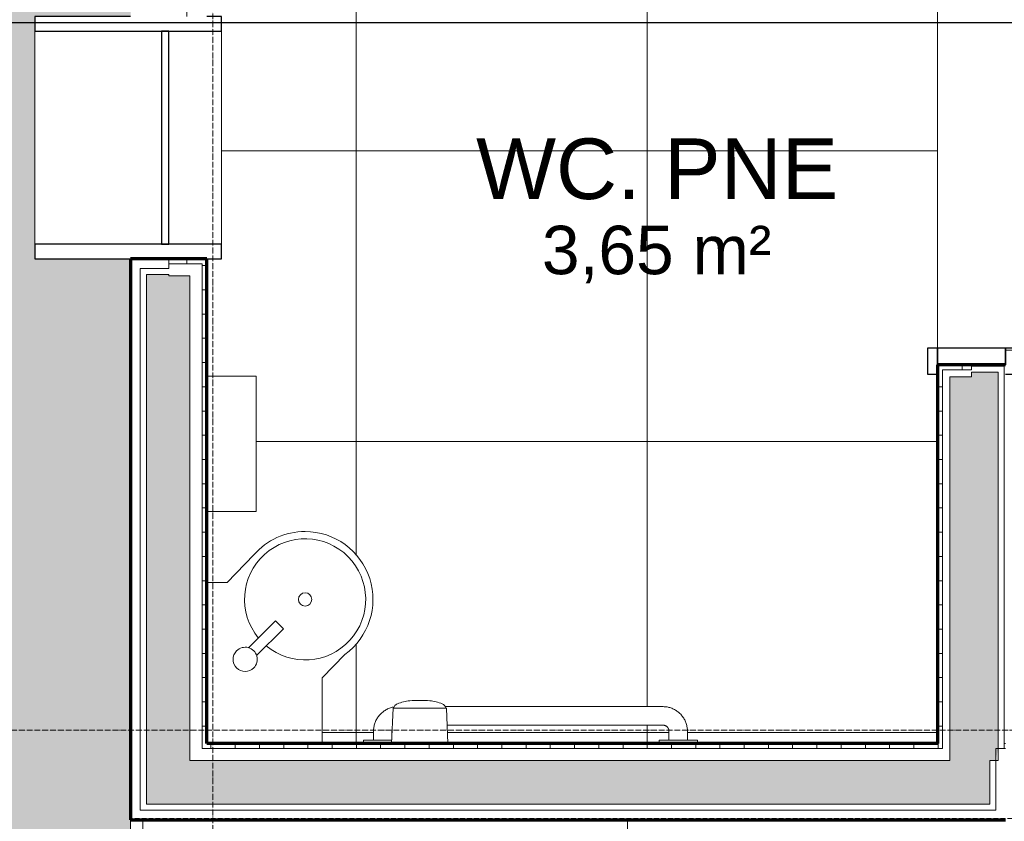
# Model space of a CAD drawing. Header units: millimetres. Extents: x -34717 to 7230, y -21919 to 4394.
# Tile 8 of 48: x -30295 to -28263, y -6096 to -4443. Entities that reach past the tile are written whole.
import ezdxf

# ---------------------------------------------------------------- set-up
doc = ezdxf.new("R2010")
doc.units = ezdxf.units.MM
for name, pattern in [('_Tracejado longo', [14.2875, 9.525, -4.7625]), ('_Tracejado pequeno', [2.25, 1.5, -0.75]), ('_Traço - ponto', [16, 12, -2, 0, -2])]:
    doc.linetypes.add(name, pattern=pattern)
for name, color, linetype, lineweight in [('A-AREA-IDEN', 2, 'Continuous', 9), ('A-DETL', 90, 'Continuous', 18), ('A-DOOR', 31, 'Continuous', 18), ('A-DOOR-FRAM', 31, 'Continuous', 25), ('A-DOOR-HDLN', 31, '_Tracejado pequeno', 18), ('A-FLOR', 192, 'Continuous', 18), ('A-FLOR-PATT', 8, 'Continuous', 18), ('A-GENM', 13, 'Continuous', 18), ('A-GLAZ', 151, 'Continuous', 18), ('A-WALL', 113, 'Continuous', 18), ('A-WALL-PATT', 111, 'Continuous', 70), ('G-ANNO-SYMB', 111, 'Continuous', 9), ('P-SANR-FIXT', 6, 'Continuous', 18), ('Q-SPCQ', 91, 'Continuous', 18), ('S-GRID', 1, 'Continuous', 9)]:
    doc.layers.add(name, color=color, linetype=linetype, lineweight=lineweight)
doc.styles.add('Arial_2', font='arial.ttf', dxfattribs={"height": 125})
doc.styles.add('Arial_4', font='arial.ttf', dxfattribs={"height": 100})
pattern_1 = [(0, (0, 0), (0, 50), []), (90, (0, 0), (-50, 3e-15), [])]

# ---------------------------------------------------------------- blocks, each defined once
blk = doc.blocks.new('817_Grab_Bars - 8170-001240-3992483-PLANTA TÉRREO - LAYOUT')
at = {"layer": 'Q-SPCQ'}
for p, q in [((-28967.8, -5859.8), (-29416.6, -5859.8)), ((-29564.7, -5910.6), (-29564.7, -5928.8)), ((-29526.6, -5917.2), (-29526.6, -5910.6)), ((-29412.7, -5897.9), (-28967.8, -5897.9)), ((-28955.1, -5910.6), (-28955.1, -5928.8)), ((-28917, -5928.8), (-28917, -5910.6)), ((-29585.3, -5928.8), (-29585.3, -5936)), ((-29585.3, -5928.8), (-29545.6, -5928.8)), ((-29545.6, -5928.8), (-29526.9, -5928.8)), ((-28975.7, -5928.8), (-28975.7, -5936)), ((-28975.7, -5928.8), (-28936, -5928.8)), ((-28936, -5928.8), (-28896.3, -5928.8)), ((-28896.3, -5936), (-28896.3, -5928.8))]:
    blk.add_line(p, q, dxfattribs=at)
at = {"layer": 'Q-SPCQ', "flags": 128}
for points in [[(-29522.2, -5860.5), (-29523.9, -5860.8), (-29525.9, -5861.2), (-29527.9, -5861.8), (-29529.8, -5862.4), (-29531.7, -5863), (-29533.6, -5863.8), (-29535.5, -5864.6), (-29537.3, -5865.5), (-29539.1, -5866.5), (-29540.8, -5867.6), (-29542.5, -5868.7), (-29544.2, -5869.8), (-29545.8, -5871.1), (-29547.3, -5872.4), (-29548.8, -5873.8), (-29550.3, -5875.2), (-29551.7, -5876.7), (-29553, -5878.2), (-29554.3, -5879.8), (-29555.5, -5881.5), (-29556.6, -5883.1), (-29557.7, -5884.9), (-29558.7, -5886.6), (-29559.6, -5888.5), (-29560.4, -5890.3), (-29561.2, -5892.2), (-29561.9, -5894.1), (-29562.5, -5896), (-29563.1, -5898), (-29563.5, -5900), (-29563.9, -5902), (-29564.2, -5904), (-29564.4, -5906), (-29564.6, -5908), (-29564.6, -5910), (-29564.7, -5910.6)], [(-28917, -5910.6), (-28917, -5908.6), (-28917.1, -5906.5), (-28917.3, -5904.5), (-28917.6, -5902.5), (-28918, -5900.5), (-28918.4, -5898.5), (-28918.9, -5896.6), (-28919.5, -5894.6), (-28920.2, -5892.7), (-28921, -5890.8), (-28921.8, -5889), (-28922.7, -5887.1), (-28923.7, -5885.4), (-28924.7, -5883.6), (-28925.8, -5881.9), (-28927, -5880.3), (-28928.3, -5878.6), (-28929.6, -5877.1), (-28930.9, -5875.6), (-28932.4, -5874.1), (-28933.8, -5872.8), (-28935.4, -5871.4), (-28937, -5870.2), (-28938.6, -5869), (-28940.3, -5867.8), (-28942, -5866.8), (-28943.8, -5865.8), (-28945.6, -5864.9), (-28947.5, -5864), (-28949.3, -5863.2), (-28951.3, -5862.5), (-28953.2, -5861.9), (-28955.1, -5861.4), (-28957.1, -5860.9), (-28959.1, -5860.5), (-28961.1, -5860.2), (-28963.1, -5860), (-28965.2, -5859.9), (-28967.2, -5859.8), (-28967.8, -5859.8)], [(-29526.6, -5910.6), (-29526.5, -5910.1), (-29526.5, -5909.6), (-29526.5, -5909.1), (-29526.4, -5908.6), (-29526.3, -5908.1), (-29526.2, -5907.6)], [(-28967.8, -5897.9), (-28967.2, -5897.9), (-28966.7, -5897.9), (-28966.2, -5898), (-28965.7, -5898.1), (-28965.2, -5898.1), (-28964.7, -5898.3), (-28964.2, -5898.4), (-28963.8, -5898.5), (-28963.3, -5898.7), (-28962.8, -5898.9), (-28962.3, -5899.1), (-28961.9, -5899.3), (-28961.4, -5899.6), (-28961, -5899.8), (-28960.6, -5900.1), (-28960.2, -5900.4), (-28959.8, -5900.7), (-28959.4, -5901), (-28959, -5901.4), (-28958.6, -5901.7), (-28958.3, -5902.1), (-28958, -5902.5), (-28957.6, -5902.9), (-28957.3, -5903.3), (-28957.1, -5903.7), (-28956.8, -5904.2), (-28956.6, -5904.6), (-28956.3, -5905.1), (-28956.1, -5905.5), (-28955.9, -5906), (-28955.7, -5906.5), (-28955.6, -5907), (-28955.4, -5907.4), (-28955.3, -5907.9), (-28955.2, -5908.4), (-28955.2, -5908.9), (-28955.1, -5909.4), (-28955.1, -5909.9), (-28955.1, -5910.5), (-28955.1, -5910.6)]]:
    blk.add_lwpolyline(points, dxfattribs=at)
blk = doc.blocks.new('Soap_Dispenser-Bradley_Corp_Diplomat-6A01-11 - 6A01-11-3992484-PLANTA TÉRREO - LAYOUT')
at = {"layer": 'A-GENM'}
for p, q in [((-29485, -5847.4), (-29489.7, -5847.7)), ((-29469.2, -5847.4), (-29485, -5847.4)), ((-29453.4, -5847.4), (-29469.2, -5847.4)), ((-29448.7, -5847.7), (-29453.4, -5847.4)), ((-29523.6, -5863), (-29469.3, -5863)), ((-29469.3, -5863), (-29414.8, -5863))]:
    blk.add_line(p, q, dxfattribs=at)
for centre, radius, start, end in [((-29479.1, -5945.8), 98.7, 96.1755, 111.6621), ((-29459.3, -5945.8), 98.7, 68.3379, 83.8245), ((-29507.2, -5869.6), 17.7, 118.1443, 158.0362), ((-29431.2, -5869.6), 17.7, 21.9638, 61.8557)]:
    blk.add_arc(centre, radius, start, end, dxfattribs=at)
at = {"layer": 'Q-SPCQ'}
for p, q in [((-29524.3, -5863), (-29527.3, -5936)), ((-29523.6, -5863), (-29524.3, -5863)), ((-29414.1, -5863), (-29414.8, -5863)), ((-29411.1, -5936), (-29414.1, -5863))]:
    blk.add_line(p, q, dxfattribs=at)
blk = doc.blocks.new('Towel_Dispenser-Bradley_Corp-250-33 - Towel_Dispenser-Bradley_Corp-250-33-3748140-PLANTA TÉRREO - LAYOUT')
at = {"layer": 'Q-SPCQ'}
for p, q in [((-29806.7, -5178), (-29908.3, -5178)), ((-29806.7, -5457.4), (-29806.7, -5178)), ((-29908.3, -5457.4), (-29806.7, -5457.4))]:
    blk.add_line(p, q, dxfattribs=at)
blk = doc.blocks.new('PORTA - PN4 - PNE - 1_00 x 2_10-4352795-PLANTA TÉRREO - LAYOUT')
at = {"layer": 'A-DOOR', "lineweight": 25}
for p, q in [((465, -70), (495, -70)), ((465, -1000), (465, -70)), ((495, -90), (495, -1000)), ((495, -1000), (465, -1000))]:
    blk.add_line(p, q, dxfattribs=at)
at = {"layer": 'A-DOOR-FRAM'}
for p, q in [((-490, 70), (-490, 90)), ((-490, 90), (-435, 90)), ((-435, 90), (-435, 70)), ((495, 70), (495, 90)), ((495, 90), (550, 90)), ((550, 90), (550, 70)), ((-470, 70), (-435, 70)), ((-435, 70), (-470, 70)), ((-435, 70), (-435, -70)), ((495, -70), (495, 70)), ((495, 70), (530, 70)), ((530, 70), (495, 70)), ((-490, -90), (-490, -70)), ((-435, -70), (-470, -70)), ((-470, -70), (-435, -70)), ((-435, -70), (-435, -90)), ((530, -70), (495, -70)), ((495, -70), (530, -70)), ((495, -90), (495, -70)), ((550, -70), (550, -90)), ((-435, -90), (-490, -90)), ((550, -90), (495, -90))]:
    blk.add_line(p, q, dxfattribs=at)
at = {"layer": 'A-DOOR-HDLN'}
blk.add_arc((490, -70), 930, 180, 270.1706, dxfattribs=at)
blk = doc.blocks.new('Janela branca translucida - JN2 - Janela branca translucida-4332272-PLANTA TÉRREO - LAYOUT')
at = {"layer": 'A-GLAZ', "lineweight": 25}
for p, q in [((-250, 276.35), (-250, 78.75)), ((-220, 276.35), (-250, 276.35)), ((-220, -108.75), (-220, 276.35)), ((250, 276.35), (220, 276.35)), ((220, 276.35), (220, -108.75)), ((250, 78.75), (250, 276.35)), ((-220, 15), (-220, 0)), ((220, 15), (-220, 15)), ((-220, 0), (220, 0)), ((220, 0), (220, 15)), ((-250, -78.75), (-250, -108.75)), ((250, -108.75), (250, -78.75)), ((-250, -108.75), (-220, -108.75)), ((220, -108.75), (250, -108.75))]:
    blk.add_line(p, q, dxfattribs=at)
at = {"layer": 'A-GLAZ'}
for p, q in [((-220, 276.35), (220, 276.35)), ((-220, 0), (220, 0)), ((220, -108.75), (-220, -108.75))]:
    blk.add_line(p, q, dxfattribs=at)
blk = doc.blocks.new('Sink - Corner _2_ - Sink - Corner _2_-3728989-PLANTA TÉRREO - LAYOUT')
at = {"layer": 'P-SANR-FIXT'}
for p, q in [((59.8, -39.4), (59.8, 2.5)), ((59.8, -39.4), (59.8, 2.5)), ((116.8, -94.4), (59.8, -39.4)), ((116.8, -94.4), (59.8, -39.4)), ((-91.1, -100), (-35.8, -155.3)), ((-74.9, -83.1), (-19.2, -138.7)), ((-35.8, -155.3), (-19.2, -138.7)), ((-272.7, -235), (-137.2, -235)), ((-272.7, -235), (-137.2, -235)), ((-137.2, -235), (-88.8, -281.8)), ((-137.2, -235), (-88.8, -281.8))]:
    blk.add_line(p, q, dxfattribs=at)
for centre, radius, start, end in [((-98.9, -76.3), 25, 45, 225), ((-98.9, -76.3), 25, 225, 45), ((24.8, -200), 125, 140.188, 129.4178), ((24.8, -200), 140, 0, 48.959), ((24.8, -200), 140, 360, 48.959), ((24.8, -200), 140, 215.7584, 0), ((24.8, -200), 140, 215.7584, 0), ((24.8, -200), 13.7, 360, 180), ((24.8, -200), 13.7, 180, 360)]:
    blk.add_arc(centre, radius, start, end, dxfattribs=at)

msp = doc.modelspace()

# ---------------------------------------------------------------- hatches: boundary and pattern name
at = {"layer": 'A-FLOR-PATT'}
msp.add_hatch(color=256, dxfattribs=at).paths.add_polyline_path([(-30170.357, -9498.492), (-30065.802, -9498.492), (-30065.802, -4935.992), (-30263.402, -4935.992), (-30263.402, -4435.992), (-30065.802, -4435.992), (-30065.802, -2648.292), (-30263.402, -2648.292), (-30263.402, -2148.292), (-30065.802, -2148.292), (-30065.802, -518.492), (-31775.802, -518.492), (-31775.802, -9498.492), (-30291.115, -9498.492)], flags=0)
h = msp.add_hatch(dxfattribs=at)
h.set_pattern_fill('FP_63', color=256, style=0, pattern_type=2)
h.set_pattern_definition([(0, (-25041.1, -8868.5), (0, 1000), []), (90, (-25041.1, -8868.5), (-1000, 6e-14), [])])
h.paths.add_polyline_path([(-22041.115, -11868.492), (-22041.115, -6178.492), (-22066.115, -6178.492), (-22066.115, -518.492), (-24565.802, -518.492), (-24565.802, -603.492), (-22110.904, -603.492), (-22110.904, -653.492), (-24565.802, -653.492), (-24565.802, -2148.292), (-24368.202, -2148.292), (-24368.202, -2648.292), (-24565.802, -2648.292), (-24565.802, -4435.992), (-24368.202, -4435.992), (-24368.202, -4935.992), (-24565.802, -4935.992), (-24565.802, -6093.492), (-30065.802, -6093.492), (-30065.802, -11868.492), (-28977.327, -11868.492), (-28977.327, -11803.492), (-28877.327, -11803.492), (-28877.327, -11868.492), (-26977.327, -11868.492), (-26977.327, -11803.492), (-26877.327, -11803.492), (-26877.327, -11868.492), (-22377.327, -11868.492), (-22377.327, -11803.492), (-22277.327, -11803.492), (-22277.327, -11868.492), (-22075.558, -11868.492)], flags=0)
h.paths.add_polyline_path([(-30001.92, -11858.492), (-30030.802, -11858.492), (-30030.802, -6218.492), (-29980.802, -6218.492), (-29981.376, -11858.492), (-29999.332, -11858.492)], flags=0)
h.paths.add_polyline_path([(-24865.802, -8468.492), (-25065.802, -8468.492), (-25065.802, -8318.492), (-24865.802, -8318.492)], flags=0)
h.paths.add_polyline_path([(-29965.221, -8468.492), (-29965.221, -8318.492), (-29765.221, -8318.492), (-29765.221, -8468.492), (-29841.614, -8468.492)], flags=0)
h.paths.add_polyline_path([(-25065.802, -6368.492), (-25065.802, -6218.492), (-24865.802, -6218.492), (-24865.802, -6368.492)], flags=0)
h.paths.add_polyline_path([(-29965.221, -6368.492), (-29965.221, -6218.492), (-29765.221, -6218.492), (-29765.221, -6368.492), (-29841.614, -6368.492)], flags=0)
h = msp.add_hatch(dxfattribs=at)
h.set_pattern_fill('FP_70', color=256, style=0, pattern_type=2)
h.set_pattern_definition([(270, (-27200.8, -2913.5), (600, 4e-14), []), (0, (-27200.8, -2913.5), (0, 600), [])])
h.paths.add_polyline_path([(-29410.332, -5935.992), (-28975.69, -5935.992), (-28975.69, -5928.848), (-28955.052, -5928.848), (-28955.21, -5910.21), (-28958.772, -5901.611), (-28967.752, -5897.892), (-29412.67, -5897.987), (-29411.069, -5935.992)], flags=0)
h.paths.add_polyline_path([(-28526.644, -5935.992), (-28400.802, -5935.992), (-28400.802, -5174.742), (-28420.802, -5174.742), (-28420.802, -5119.742), (-28400.802, -5119.742), (-28400.802, -4189.742), (-28420.802, -4189.742), (-28420.802, -4134.742), (-28400.802, -4134.742), (-28400.802, -3513.492), (-28890.522, -3513.492), (-28890.795, -3631.445), (-28894.742, -3634.142), (-29145.077, -3634.142), (-29148.534, -3632.328), (-29149.297, -3630.473), (-29149.297, -3513.492), (-29203.815, -3513.492), (-29203.815, -3520.635), (-29224.452, -3520.635), (-29224.878, -3541.033), (-29229.143, -3559.85), (-29233.746, -3567.222), (-29240.98, -3576.104), (-29248.685, -3581.576), (-29257.843, -3586.249), (-29275.252, -3589.692), (-29821.352, -3589.692), (-29842.31, -3585.001), (-29849.683, -3580.397), (-29858.565, -3573.164), (-29864.037, -3565.459), (-29868.877, -3555.499), (-29872.152, -3538.892), (-29872.152, -3520.635), (-29892.79, -3520.45), (-29892.79, -3513.492), (-29908.302, -3513.492), (-29908.302, -3649.004), (-29901.158, -3649.004), (-29901.158, -3669.642), (-29882.902, -3669.642), (-29861.944, -3674.332), (-29854.571, -3678.936), (-29845.689, -3686.169), (-29840.217, -3693.874), (-29835.544, -3703.033), (-29832.102, -3718.492), (-29785.858, -3718.492), (-29775.814, -3720.472), (-29766.542, -3724.812), (-29758.198, -3731.767), (-29752.413, -3739.422), (-29747.681, -3751.716), (-29746.986, -3754.599), (-29661.485, -3731.767), (-29573.626, -3721.153), (-29485.146, -3722.968), (-29397.796, -3737.174), (-29313.302, -3763.492), (-29289.968, -3778.543), (-29272.339, -3796.172), (-29258.302, -3818.492), (-29247.075, -3865.403), (-29243.302, -3913.492), (-29247.431, -3963.067), (-29258.302, -4008.492), (-29272.339, -4030.811), (-29290.983, -4049.455), (-29313.302, -4063.492), (-29397.796, -4089.809), (-29487.846, -4104.071), (-29573.626, -4105.83), (-29661.485, -4095.216), (-29746.986, -4072.384), (-29748.917, -4079.387), (-29752.413, -4087.561), (-29758.586, -4095.729), (-29766.542, -4102.171), (-29775.814, -4106.511), (-29785.858, -4108.492), (-29832.102, -4108.492), (-29832.102, -4266.542), (-29836.793, -4287.5), (-29841.614, -4295.17), (-29848.63, -4303.754), (-29856.335, -4309.226), (-29865.493, -4313.899), (-29882.902, -4317.342), (-29901.158, -4317.342), (-29901.158, -4337.979), (-29908.302, -4337.979), (-29908.302, -4435.992), (-29878.302, -4435.992), (-29878.302, -4935.992), (-29908.302, -4935.992), (-29908.302, -5177.995), (-29806.702, -5177.995), (-29806.702, -5457.395), (-29908.302, -5457.395), (-29908.302, -5603.492), (-29866.387, -5603.492), (-29806.702, -5542.216), (-29789.507, -5526.271), (-29763.814, -5511.076), (-29735.483, -5501.674), (-29705.802, -5498.492), (-29670.928, -5502.905), (-29638.253, -5515.866), (-29609.837, -5536.557), (-29587.47, -5563.675), (-29572.563, -5595.51), (-29566.057, -5630.054), (-29568.36, -5665.131), (-29579.328, -5698.528), (-29598.27, -5728.14), (-29623.99, -5752.1), (-29670.802, -5800.557), (-29670.802, -5935.992), (-29585.29, -5935.992), (-29585.29, -5928.848), (-29564.652, -5928.848), (-29564.652, -5910.592), (-29560.728, -5891.071), (-29557.115, -5885.099), (-29553.329, -5879.209), (-29548.029, -5873.384), (-29537.859, -5866.136), (-29532.222, -5863.431), (-29522.41, -5860.864), (-29521.633, -5859.44), (-29518.902, -5856.397), (-29513.852, -5853.521), (-29502.855, -5849.992), (-29484.972, -5847.401), (-29448.68, -5847.667), (-29435.557, -5849.992), (-29422.867, -5854.064), (-29419.51, -5856.397), (-29416.463, -5859.792), (-28967.752, -5859.792), (-28948.312, -5863.659), (-28943.967, -5866.412), (-28936.37, -5871.115), (-28930.545, -5876.414), (-28922.33, -5888.367), (-28920.573, -5892.312), (-28916.952, -5910.592), (-28916.952, -5928.848), (-28896.315, -5928.848), (-28896.315, -5935.992), (-28855.386, -5935.992)], flags=0)
h.paths.add_polyline_path([(-29882.902, -4279.242), (-29873.922, -4275.522), (-29870.202, -4266.542), (-29870.202, -4108.359), (-29876.731, -4107.5), (-29883.75, -4104.592), (-29889.778, -4099.967), (-29894.403, -4093.94), (-29897.31, -4086.92), (-29898.302, -4079.387), (-29898.302, -3747.596), (-29897.31, -3740.063), (-29894.403, -3733.044), (-29889.778, -3727.016), (-29882.039, -3721.682), (-29876.731, -3719.483), (-29871.01, -3718.492), (-29873.922, -3711.461), (-29882.902, -3707.742), (-29901.158, -3707.742), (-29901.158, -3728.379), (-29908.302, -3728.379), (-29908.302, -4258.604), (-29901.158, -4258.604), (-29901.158, -4279.242)], flags=0)
h.paths.add_polyline_path([(-29677.243, -3551.592), (-29275.252, -3551.592), (-29266.272, -3547.872), (-29262.552, -3538.892), (-29262.552, -3520.635), (-29283.19, -3520.635), (-29283.19, -3513.492), (-29813.415, -3513.492), (-29813.415, -3520.635), (-29834.052, -3520.635), (-29834.052, -3538.892), (-29830.332, -3547.872), (-29821.352, -3551.592)], flags=0)
at = {"layer": 'A-WALL-PATT'}
h = msp.add_hatch(color=256, dxfattribs=at)
h.paths.add_polyline_path([(-29943.302, -5970.992), (-29943.302, -4970.992), (-29987.052, -4970.992), (-29987.165, -4968.492), (-30033.302, -4968.492), (-30033.302, -5970.992), (-29987.052, -5970.992)], flags=0)
h.paths.add_polyline_path([(-30019.915, -4403.492), (-29987.052, -4403.492), (-29987.052, -4400.992), (-29943.302, -4400.992), (-29943.302, -2683.292), (-29987.052, -2683.292), (-29987.205, -2680.792), (-30033.302, -2680.792), (-30033.302, -4403.492)], flags=0)
h.paths.add_polyline_path([(-30033.302, -2115.792), (-29987.052, -2115.792), (-29987.052, -2113.292), (-29943.302, -2113.292), (-29943.302, -640.992), (-30033.302, -640.992), (-30033.302, -2039.992)], flags=0)
at = {"layer": 'A-WALL-PATT', "lineweight": 18}
h = msp.add_hatch(dxfattribs=at)
h.set_pattern_fill('FP_23', color=256, style=0, pattern_type=2)
h.set_pattern_definition(pattern_1)
h.paths.add_polyline_path([(-29915.802, -5935.992), (-29908.302, -5935.992), (-29908.302, -4935.992), (-29987.052, -4935.992), (-29987.052, -4945.992), (-29918.302, -4945.992), (-29918.302, -5935.992)], flags=0)
h.paths.add_polyline_path([(-29987.052, -4435.992), (-29908.302, -4435.992), (-29908.302, -3503.492), (-29918.302, -3503.492), (-29918.302, -4425.992), (-29987.052, -4425.992)], flags=0)
h.paths.add_polyline_path([(-29908.302, -3383.492), (-29908.302, -2648.292), (-29987.052, -2648.292), (-29987.052, -2658.292), (-29918.302, -2658.292), (-29918.302, -3383.492), (-29915.802, -3383.492)], flags=0)
h.paths.add_polyline_path([(-29918.302, -2148.292), (-29908.302, -2148.292), (-29908.302, -2028.292), (-29918.302, -2028.292), (-29918.302, -2138.292), (-29987.052, -2138.292), (-29987.052, -2148.292), (-29919.211, -2148.292)], flags=0)
h.paths.add_polyline_path([(-29918.302, -2003.292), (-29908.302, -2003.292), (-29908.302, -675.992), (-29918.302, -675.992), (-29918.302, -1248.609)], flags=0)
at = {"layer": 'A-WALL-PATT'}
h = msp.add_hatch(color=256, dxfattribs=at)
h.paths.add_polyline_path([(-28280.802, -5970.992), (-28275.802, -5943.492), (-28275.802, -5169.742), (-28330.802, -5169.742), (-28330.802, -5179.742), (-28375.802, -5179.742), (-28375.802, -5970.992), (-28293.302, -5970.992)], flags=0)
h.paths.add_polyline_path([(-28275.802, -4139.742), (-28275.802, -3398.492), (-28375.802, -3398.492), (-28375.802, -4129.742), (-28330.802, -4129.742), (-28330.802, -4139.742)], flags=0)
at = {"layer": 'A-WALL-PATT', "lineweight": 18}
h = msp.add_hatch(dxfattribs=at)
h.set_pattern_fill('FP_23', color=256, style=0, pattern_type=2)
h.set_pattern_definition(pattern_1)
h.paths.add_polyline_path([(-28400.802, -5935.992), (-28390.802, -5935.926), (-28390.802, -5164.742), (-28330.802, -5164.742), (-28330.802, -5154.742), (-28400.802, -5154.742), (-28400.802, -5799.064)], flags=0)
h.paths.add_polyline_path([(-28390.802, -4154.742), (-28330.802, -4154.742), (-28330.802, -4144.742), (-28390.802, -4144.742), (-28390.802, -3503.492), (-28400.802, -3503.492), (-28400.802, -4154.742), (-28393.556, -4154.742)], flags=0)
h = msp.add_hatch(dxfattribs=at)
h.set_pattern_fill('FP_23', color=256, style=0, pattern_type=2)
h.set_pattern_definition(pattern_1)
h.paths.add_polyline_path([(-24723.302, -5945.992), (-24723.302, -5935.992), (-26240.802, -5935.992), (-26240.802, -5945.992), (-24873.504, -5945.992)], flags=0)
h.paths.add_polyline_path([(-28263.302, -5945.992), (-28260.802, -5945.992), (-28260.802, -5935.992), (-28263.302, -5935.992), (-28263.302, -5943.492)], flags=0)
h.paths.add_polyline_path([(-29019.758, -5945.992), (-28390.802, -5945.992), (-28390.802, -5935.992), (-29918.302, -5935.992), (-29918.302, -5945.992), (-29184.129, -5945.992)], flags=0)
at = {"layer": 'A-WALL-PATT'}
h = msp.add_hatch(color=256, dxfattribs=at)
h.paths.add_polyline_path([(-24688.302, -6060.992), (-24688.302, -5970.992), (-26355.802, -5970.992), (-26355.802, -6060.992), (-24723.302, -6060.992)], flags=0)
h.paths.add_polyline_path([(-28526.644, -6060.992), (-28293.302, -6060.992), (-28293.302, -5970.992), (-30033.302, -5970.992), (-30033.302, -6060.992), (-29184.129, -6060.992)], flags=0)

# ---------------------------------------------------------------- linework, layer by layer
at = {"layer": 'A-DETL', "linetype": '_Tracejado longo'}
for p, q in [((-30065.802, -6090.495), (-30065.802, -8391.494)), ((-18146.115, -6090.495), (-30065.802, -6090.495))]:
    msp.add_line(p, q, dxfattribs=at)
at = {"layer": 'A-FLOR'}
msp.add_line((-30065.802, -6093.492), (-30065.802, -11868.492), dxfattribs=at)
at = {"layer": 'A-WALL'}
for p, q in [((-28400.802, -5119.742), (-28400.802, -4189.742)), ((-29987.052, -4935.992), (-29987.052, -4955.992)), ((-30045.802, -4955.992), (-30045.802, -6073.492)), ((-29987.052, -4955.992), (-30045.802, -4955.992)), ((-29918.302, -4945.992), (-29987.052, -4945.992)), ((-29918.302, -5945.992), (-29918.302, -4945.992)), ((-30033.302, -6060.992), (-30033.302, -4968.492)), ((-29987.052, -4968.492), (-30033.302, -4968.492)), ((-29987.052, -4968.492), (-29987.052, -4970.992)), ((-29943.302, -4970.992), (-29987.052, -4970.992)), ((-29943.302, -5970.992), (-29943.302, -4970.992)), ((-28330.802, -5164.742), (-28330.802, -5154.742)), ((-28263.302, -5157.242), (-28330.802, -5157.242)), ((-28263.302, -5945.992), (-28263.302, -5157.242)), ((-28390.802, -5164.742), (-28390.802, -5945.992)), ((-28330.802, -5164.742), (-28390.802, -5164.742)), ((-28375.802, -5179.742), (-28375.802, -5970.992)), ((-28330.802, -5179.742), (-28375.802, -5179.742)), ((-28275.802, -5169.742), (-28330.802, -5169.742)), ((-28330.802, -5179.742), (-28330.802, -5169.742)), ((-28275.802, -5970.992), (-28275.802, -5169.742)), ((-29918.302, -5945.992), (-28390.802, -5945.992)), ((-28280.802, -6073.492), (-28280.802, -5945.992)), ((-28260.802, -5945.992), (-28280.802, -5945.992)), ((-28263.302, -5935.992), (-28260.802, -5935.992)), ((-29943.302, -5970.992), (-28375.802, -5970.992)), ((-28293.302, -6060.992), (-28293.302, -5970.992)), ((-28275.802, -5970.992), (-28293.302, -5970.992)), ((-30045.802, -6073.492), (-28280.802, -6073.492)), ((-30033.302, -6060.992), (-28293.302, -6060.992))]:
    msp.add_line(p, q, dxfattribs=at)
at = {"layer": 'A-WALL', "lineweight": 70}
for p, q in [((-29908.302, -4935.992), (-30065.802, -4935.992)), ((-30065.802, -4935.992), (-30065.802, -6093.492)), ((-29908.302, -5935.992), (-29908.302, -4935.992)), ((-28260.802, -5154.742), (-28400.802, -5154.742)), ((-28400.802, -5154.742), (-28400.802, -5935.992)), ((-28400.802, -5935.992), (-29908.302, -5935.992)), ((-30065.802, -6093.492), (-28260.802, -6093.492))]:
    msp.add_line(p, q, dxfattribs=at)
at = {"layer": 'G-ANNO-SYMB', "lineweight": 25}
msp.add_line((6318.961, -4449.309), (-33901.247, -4449.309), dxfattribs=at)
at = {"layer": 'S-GRID', "linetype": '_Traço - ponto'}
for p, q in [((-29896.115, 3893.814), (-29896.115, -21426.217)), ((6504.181, -5908.492), (-33608.19, -5908.492))]:
    msp.add_line(p, q, dxfattribs=at)

# ---------------------------------------------------------------- block references
at = {"layer": 'A-DOOR', "rotation": 89.9999999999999}
msp.add_blockref('PORTA - PN4 - PNE - 1_00 x 2_10-4352795-PLANTA TÉRREO - LAYOUT', (-28330.802, -4684.742), dxfattribs=at)
at = {"layer": 'A-GLAZ', "rotation": 89.99999999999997}
msp.add_blockref('Janela branca translucida - JN2 - Janela branca translucida-4332272-PLANTA TÉRREO - LAYOUT', (-29987.052, -4685.992), dxfattribs=at)
at = {"layer": 'P-SANR-FIXT', "rotation": 90.00000000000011}
msp.add_blockref('Sink - Corner _2_ - Sink - Corner _2_-3728989-PLANTA TÉRREO - LAYOUT', (-29905.802, -5663.341), dxfattribs=at)
at = {"layer": 'Q-SPCQ'}
for name in ['Towel_Dispenser-Bradley_Corp-250-33 - Towel_Dispenser-Bradley_Corp-250-33-3748140-PLANTA TÉRREO - LAYOUT', 'Soap_Dispenser-Bradley_Corp_Diplomat-6A01-11 - 6A01-11-3992484-PLANTA TÉRREO - LAYOUT', '817_Grab_Bars - 8170-001240-3992483-PLANTA TÉRREO - LAYOUT']:
    msp.add_blockref(name, (0, 0), dxfattribs=at)

# ---------------------------------------------------------------- texts
at = {"layer": 'A-AREA-IDEN', "attachment_point": 1}
for s, insert, char_height, width, style in [('WC. PNE', (-29353.013, -4687.67), 125, 913.92375, 'Arial_2'), ('3,65 m²', (-29217.263, -4867.718), 100, 585.23187, 'Arial_4')]:
    msp.add_mtext(s, dxfattribs=dict(at, insert=insert, char_height=char_height, width=width, style=style))

doc.saveas('drawing.dxf')
